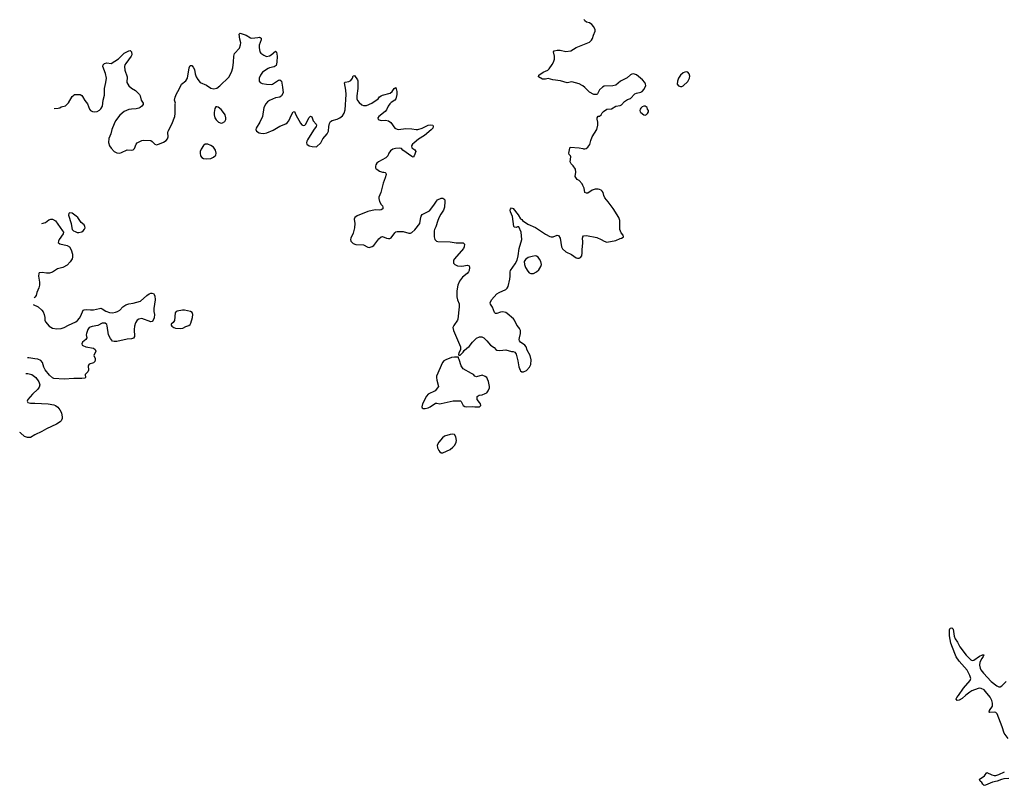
# Model space of a CAD drawing. Header units: inches. Extents: x 1603746 to 1744129, y 385869 to 533836.
# Tile 18 of 105: x 1612324 to 1625746, y 466472 to 476907. Entities that reach past the tile are written whole.
import ezdxf

# ---------------------------------------------------------------- set-up
doc = ezdxf.new("R2010")
doc.units = ezdxf.units.IN
doc.header["$MEASUREMENT"] = 0
for name, color, linetype in [('B6417', 7, 'Continuous'), ('B6426', 7, 'Continuous'), ('B6427', 7, 'Continuous')]:
    doc.layers.add(name, color=color, linetype=linetype)

msp = doc.modelspace()

# ---------------------------------------------------------------- linework, layer by layer
at = {"layer": 'B6417', "color": 6, "elevation": 500}
for points in [[(1612793, 475698), (1612850, 475703), (1612870, 475707), (1612890, 475719), (1612950, 475735), (1612990, 475775), (1613041, 475859), (1613060, 475880), (1613073, 475887), (1613147, 475887), (1613170, 475876), (1613182, 475862), (1613210, 475804), (1613250, 475761), (1613275, 475690), (1613290, 475668), (1613315, 475655), (1613350, 475650), (1613382, 475658), (1613410, 475673), (1613430, 475691), (1613452, 475730), (1613462, 475810), (1613482, 475878), (1613481, 475970), (1613499, 476050), (1613506, 476110), (1613495, 476175), (1613457, 476270), (1613461, 476290), (1613482, 476310), (1613510, 476319), (1613570, 476311), (1613670, 476375), (1613749, 476450), (1613810, 476483), (1613830, 476486), (1613850, 476471), (1613854, 476430), (1613845, 476410), (1613769, 476310), (1613757, 476290), (1613752, 476270), (1613759, 476219), (1613788, 476130), (1613784, 476050), (1613810, 476007), (1613850, 475975), (1613903, 475943), (1613955, 475890), (1613967, 475870), (1613978, 475810), (1614005, 475770), (1614006, 475750), (1613991, 475730), (1613967, 475710), (1613950, 475702), (1613910, 475691), (1613850, 475690), (1613810, 475683), (1613750, 475656), (1613690, 475606), (1613630, 475528), (1613610, 475490), (1613578, 475410), (1613565, 475350), (1613541, 475290), (1613535, 475235), (1613547, 475190), (1613570, 475155), (1613610, 475110), (1613650, 475092), (1613690, 475090), (1613710, 475096), (1613790, 475135), (1613850, 475130), (1613870, 475133), (1613888, 475152), (1613911, 475209), (1613927, 475230), (1613990, 475262), (1614010, 475266), (1614110, 475259), (1614130, 475247), (1614164, 475210), (1614190, 475203), (1614230, 475214), (1614284, 475236), (1614321, 475259), (1614338, 475282), (1614346, 475310), (1614344, 475370), (1614348, 475390), (1614398, 475482), (1614437, 475590), (1614444, 475630), (1614445, 475755), (1614449, 475770), (1614435, 475810), (1614445, 475850), (1614462, 475898), (1614499, 475961), (1614529, 476030), (1614590, 476076), (1614613, 476110), (1614633, 476250), (1614650, 476285), (1614670, 476283), (1614690, 476261), (1614705, 476230), (1614714, 476170), (1614729, 476130), (1614750, 476091), (1614784, 476050), (1614870, 476013), (1614930, 475975), (1614970, 475966), (1615010, 475975), (1615050, 476007), (1615175, 476125), (1615212, 476190), (1615230, 476250), (1615240, 476330), (1615241, 476410), (1615252, 476448), (1615319, 476521), (1615336, 476564), (1615337, 476590), (1615323, 476643), (1615314, 476710), (1615330, 476726), (1615410, 476697), (1615470, 476659), (1615490, 476656), (1615570, 476664), (1615590, 476671), (1615604, 476664), (1615614, 476654), (1615614, 476634), (1615590, 476558), (1615588, 476530), (1615597, 476470), (1615610, 476450), (1615650, 476424), (1615690, 476407), (1615730, 476417), (1615750, 476428), (1615810, 476478), (1615823, 476463), (1615836, 476410), (1615830, 476330), (1615818, 476282), (1615795, 476265), (1615731, 476251), (1615710, 476242), (1615636, 476190), (1615607, 476150), (1615590, 476110), (1615588, 476070), (1615601, 476050), (1615630, 476036), (1615687, 476027), (1615750, 476025), (1615770, 476030), (1615850, 476083), (1615870, 476086), (1615891, 476070), (1615906, 475990), (1615914, 475910), (1615895, 475870), (1615871, 475850), (1615810, 475841), (1615730, 475808), (1615702, 475790), (1615678, 475762), (1615654, 475710), (1615634, 475590), (1615596, 475510), (1615548, 475430), (1615545, 475410), (1615552, 475390), (1615590, 475366), (1615610, 475359), (1615650, 475356), (1615694, 475366), (1615777, 475403), (1615870, 475455), (1615952, 475488), (1615970, 475501), (1615992, 475528), (1616027, 475610), (1616050, 475651), (1616070, 475658), (1616087, 475610), (1616150, 475499), (1616170, 475473), (1616190, 475464), (1616210, 475471), (1616220, 475480), (1616270, 475575), (1616290, 475591), (1616305, 475585), (1616323, 475530), (1616365, 475485), (1616371, 475470), (1616367, 475450), (1616330, 475402), (1616246, 475270), (1616236, 475250), (1616235, 475230), (1616240, 475210), (1616270, 475186), (1616310, 475177), (1616370, 475176), (1616430, 475230), (1616455, 475285), (1616515, 475350), (1616532, 475390), (1616536, 475450), (1616546, 475494), (1616560, 475520), (1616585, 475535), (1616650, 475550), (1616690, 475570), (1616723, 475597), (1616748, 475632), (1616761, 475679), (1616775, 475890), (1616770, 475948), (1616753, 476047), (1616763, 476057), (1616810, 476064), (1616840, 476080), (1616861, 476110), (1616870, 476142), (1616890, 476146), (1616930, 476090), (1616934, 476074), (1616932, 475970), (1616920, 475870), (1616922, 475830), (1616930, 475808), (1616950, 475779), (1616990, 475745), (1617010, 475737), (1617050, 475739), (1617125, 475770), (1617209, 475830), (1617230, 475855), (1617250, 475869), (1617270, 475878), (1617373, 475907), (1617403, 475930), (1617430, 475971), (1617450, 475985), (1617463, 475930), (1617465, 475890), (1617450, 475829), (1617436, 475810), (1617390, 475780), (1617370, 475761), (1617349, 475730), (1617323, 475677), (1617305, 475655), (1617220, 475590), (1617207, 475570), (1617209, 475549), (1617250, 475532), (1617310, 475536), (1617350, 475527), (1617384, 475504), (1617440, 475430), (1617470, 475415), (1617490, 475410), (1617590, 475423), (1617670, 475419), (1617730, 475410), (1617753, 475413), (1617811, 475429), (1617890, 475468), (1617930, 475476), (1617958, 475470), (1617961, 475450), (1617957, 475430), (1617934, 475406), (1617844, 475330), (1617762, 475278), (1617701, 475230), (1617678, 475210), (1617664, 475190), (1617670, 475163), (1617710, 475135), (1617723, 475110), (1617703, 475050), (1617690, 475034), (1617670, 475041), (1617549, 475130), (1617530, 475150), (1617495, 475155), (1617447, 475153), (1617410, 475141), (1617380, 475120), (1617358, 475090), (1617342, 475050), (1617317, 475023), (1617214, 474970), (1617193, 474950), (1617180, 474930), (1617176, 474910), (1617176, 474890), (1617181, 474881), (1617191, 474870), (1617230, 474844), (1617270, 474830), (1617290, 474830), (1617305, 474825), (1617315, 474815), (1617318, 474798), (1617308, 474750), (1617279, 474681), (1617248, 474550), (1617219, 474490), (1617218, 474470), (1617228, 474430), (1617250, 474390), (1617268, 474370), (1617276, 474350), (1617273, 474330), (1617250, 474314), (1617232, 474310), (1617170, 474314), (1617070, 474294), (1616925, 474235), (1616891, 474210), (1616885, 474190), (1616892, 474130), (1616887, 474070), (1616870, 473997), (1616836, 473930), (1616834, 473910), (1616840, 473890), (1616870, 473859), (1616905, 473845), (1617010, 473840), (1617070, 473806), (1617090, 473804), (1617130, 473815), (1617151, 473829), (1617220, 473920), (1617250, 473948), (1617270, 473953), (1617322, 473930), (1617350, 473925), (1617370, 473927), (1617390, 473936), (1617436, 474004), (1617450, 474015), (1617470, 474021), (1617550, 474021), (1617630, 473999), (1617650, 473999), (1617670, 474007), (1617710, 474043), (1617778, 474130), (1617787, 474190), (1617798, 474230), (1617810, 474251), (1617910, 474301), (1617970, 474379), (1618004, 474436), (1618019, 474450), (1618070, 474473), (1618090, 474475), (1618107, 474467), (1618118, 474450), (1618121, 474430), (1618117, 474350), (1618103, 474310), (1618064, 474256), (1618043, 474217), (1618022, 474170), (1617995, 474085), (1617977, 474050), (1617973, 474030), (1617976, 473950), (1617984, 473910), (1618005, 473890), (1618026, 473886), (1618190, 473879), (1618272, 473868), (1618370, 473866), (1618386, 473850), (1618384, 473810), (1618373, 473790), (1618251, 473650), (1618239, 473630), (1618239, 473590), (1618255, 473570), (1618292, 473552), (1618350, 473549), (1618430, 473561), (1618450, 473551), (1618456, 473530), (1618450, 473490), (1618440, 473470), (1618425, 473450), (1618362, 473398), (1618318, 473342), (1618296, 473290), (1618282, 473210), (1618282, 473130), (1618292, 473090), (1618314, 473034), (1618314, 472994), (1618295, 472825), (1618290, 472810), (1618240, 472740), (1618230, 472710), (1618238, 472670), (1618331, 472450), (1618332, 472408), (1618310, 472366), (1618305, 472345), (1618310, 472334), (1618330, 472334), (1618370, 472374), (1618383, 472397), (1618418, 472430), (1618450, 472452), (1618495, 472510), (1618550, 472565), (1618590, 472586), (1618623, 472583), (1618650, 472571), (1618694, 472530), (1618744, 472470), (1618790, 472440), (1618813, 472413), (1618830, 472402), (1618870, 472398), (1618950, 472407), (1619030, 472386), (1619050, 472385), (1619075, 472375), (1619091, 472350), (1619116, 472256), (1619130, 472178), (1619145, 472130), (1619150, 472121), (1619170, 472110), (1619190, 472110), (1619234, 472126), (1619272, 472170), (1619292, 472210), (1619297, 472270), (1619284, 472330), (1619242, 472402), (1619226, 472450), (1619210, 472473), (1619153, 472513), (1619139, 472530), (1619134, 472550), (1619136, 472570), (1619152, 472630), (1619149, 472670), (1619138, 472698), (1619130, 472714), (1619103, 472743), (1619071, 472810), (1619056, 472830), (1618970, 472904), (1618950, 472915), (1618910, 472926), (1618879, 472921), (1618830, 472901), (1618810, 472901), (1618797, 472917), (1618770, 472990), (1618741, 473030), (1618736, 473050), (1618757, 473090), (1618829, 473170), (1618859, 473190), (1618950, 473230), (1618970, 473250), (1618981, 473270), (1619007, 473370), (1619012, 473412), (1619009, 473470), (1619016, 473490), (1619080, 473580), (1619105, 473630), (1619121, 473690), (1619132, 473790), (1619170, 473910), (1619159, 474010), (1619130, 474084), (1619110, 474084), (1619090, 474077), (1619070, 474081), (1619061, 474090), (1619044, 474224), (1619013, 474290), (1619009, 474310), (1619015, 474325), (1619030, 474342), (1619050, 474332), (1619119, 474250), (1619150, 474192), (1619170, 474182), (1619178, 474170), (1619250, 474121), (1619357, 474076), (1619490, 473984), (1619550, 473953), (1619570, 473948), (1619598, 473950), (1619650, 473971), (1619670, 473966), (1619693, 473930), (1619708, 473810), (1619723, 473783), (1619770, 473745), (1619846, 473706), (1619910, 473661), (1619930, 473655), (1619950, 473656), (1619970, 473666), (1619985, 473690), (1619992, 473728), (1619990, 473770), (1620000, 473864)], [(1620000, 476005), (1619990, 476012), (1619951, 476031), (1619850, 476059), (1619786, 476046), (1619695, 476075), (1619590, 476090), (1619530, 476105), (1619490, 476097), (1619450, 476099), (1619398, 476130), (1619402, 476150), (1619461, 476190), (1619522, 476218), (1619543, 476237), (1619582, 476298), (1619601, 476330), (1619614, 476370), (1619615, 476410), (1619599, 476470), (1619610, 476481), (1619651, 476491), (1619690, 476491), (1619770, 476475), (1619837, 476483), (1619912, 476528), (1620000, 476563)], [(1620000, 474647), (1619990, 474669), (1619950, 474714), (1619924, 474730), (1619895, 474770), (1619904, 474830), (1619902, 474870), (1619870, 474915), (1619843, 474943), (1619829, 474969), (1619837, 475037), (1619834, 475050), (1619815, 475070), (1619809, 475090), (1619823, 475157), (1619830, 475171), (1619950, 475161), (1620000, 475150)], [(1612627, 474130), (1612675, 474145), (1612722, 474178), (1612750, 474190), (1612770, 474190), (1612810, 474168), (1612909, 474030), (1612919, 474010), (1612915, 473990), (1612864, 473910), (1612854, 473890), (1612850, 473870), (1612873, 473853), (1612970, 473830), (1613001, 473810), (1613026, 473770), (1613042, 473710), (1613045, 473670), (1613037, 473650), (1613014, 473606), (1612970, 473563), (1612910, 473530), (1612839, 473510), (1612770, 473466), (1612730, 473454), (1612690, 473451), (1612630, 473461), (1612590, 473455), (1612584, 473450), (1612581, 473410), (1612594, 473330), (1612593, 473287), (1612586, 473254), (1612558, 473190), (1612549, 473150), (1612530, 473125), (1612519, 473117)], [(1620000, 473879), (1619996, 473930), (1620000, 473945)], [(1612509, 473026), (1612575, 472995), (1612627, 472950), (1612644, 472924), (1612657, 472890), (1612666, 472850), (1612667, 472810), (1612676, 472790), (1612724, 472730), (1612770, 472704), (1612830, 472692), (1612890, 472700), (1612930, 472713), (1612990, 472745), (1613091, 472789), (1613113, 472807), (1613139, 472841), (1613156, 472870), (1613190, 472949), (1613205, 472955), (1613230, 472958), (1613290, 472951), (1613330, 472952), (1613410, 472973), (1613430, 472974), (1613450, 472968), (1613497, 472937), (1613550, 472916), (1613590, 472912), (1613630, 472920), (1613657, 472930), (1613688, 472950), (1613730, 472995), (1613770, 473023), (1613810, 473036), (1613870, 473043), (1613970, 473069), (1614057, 473150), (1614090, 473172), (1614110, 473179), (1614130, 473181), (1614150, 473174), (1614164, 473144), (1614169, 473089), (1614152, 472970), (1614152, 472930), (1614163, 472890), (1614155, 472845), (1614142, 472810), (1614130, 472792), (1614110, 472791), (1613990, 472837), (1613950, 472828), (1613927, 472810), (1613903, 472777), (1613889, 472731), (1613885, 472685), (1613889, 472591), (1613873, 472567), (1613850, 472556), (1613790, 472551), (1613650, 472520), (1613610, 472520), (1613590, 472528), (1613561, 472561), (1613534, 472610), (1613515, 472735), (1613510, 472751), (1613490, 472770), (1613470, 472773), (1613450, 472769), (1613390, 472740), (1613310, 472728), (1613270, 472714), (1613254, 472686), (1613233, 472630), (1613232, 472610), (1613239, 472570), (1613227, 472550), (1613180, 472510), (1613170, 472490), (1613176, 472470), (1613185, 472465), (1613227, 472450), (1613328, 472430), (1613352, 472412), (1613360, 472390), (1613335, 472330), (1613351, 472291), (1613353, 472270), (1613347, 472250), (1613330, 472232), (1613269, 472211), (1613261, 472199), (1613258, 472190), (1613263, 472130), (1613252, 472108), (1613218, 472070), (1613220, 472030), (1613210, 472023), (1613170, 472016), (1613064, 472016), (1612930, 472007), (1612790, 472017), (1612770, 472024), (1612730, 472061), (1612670, 472135), (1612652, 472170), (1612633, 472233), (1612610, 472263), (1612570, 472281), (1612530, 472283), (1612450, 472298), (1612432, 472298)], [(1612409, 472083), (1612436, 472084), (1612490, 472071), (1612543, 472030), (1612586, 471970), (1612597, 471930), (1612590, 471900), (1612570, 471872), (1612498, 471802), (1612437, 471730), (1612427, 471710), (1612437, 471690), (1612470, 471681), (1612530, 471682), (1612710, 471670), (1612790, 471656), (1612810, 471650), (1612846, 471626), (1612873, 471590), (1612892, 471550), (1612904, 471490), (1612902, 471470), (1612890, 471442), (1612875, 471425), (1612826, 471394), (1612689, 471331), (1612626, 471294), (1612531, 471249), (1612470, 471215), (1612430, 471213), (1612390, 471228), (1612335, 471275), (1612324, 471281)]]:
    msp.add_lwpolyline(points, dxfattribs=at)
for points in [[(1614998, 475722), (1614985, 475695), (1614976, 475644), (1614976, 475610), (1614986, 475570), (1615003, 475543), (1615033, 475513), (1615070, 475498), (1615090, 475502), (1615119, 475521), (1615133, 475547), (1615135, 475570), (1615123, 475610), (1615103, 475643), (1615070, 475682), (1615030, 475713), (1615010, 475722)], [(1614867, 475213), (1614850, 475212), (1614830, 475195), (1614798, 475142), (1614786, 475110), (1614784, 475090), (1614790, 475050), (1614805, 475030), (1614830, 475015), (1614870, 475009), (1614930, 475017), (1614967, 475033), (1614997, 475063), (1615003, 475090), (1614994, 475130), (1614964, 475170), (1614930, 475194), (1614890, 475210)], [(1613005, 474275), (1612994, 474266), (1612990, 474242), (1613027, 474130), (1613033, 474070), (1613040, 474050), (1613059, 474030), (1613079, 474019), (1613109, 474009), (1613130, 474009), (1613170, 474017), (1613191, 474029), (1613208, 474052), (1613215, 474070), (1613214, 474090), (1613202, 474110), (1613164, 474144), (1613116, 474210), (1613094, 474230), (1613038, 474270)], [(1619350, 473688), (1619310, 473682), (1619256, 473664), (1619220, 473640), (1619201, 473610), (1619205, 473570), (1619219, 473530), (1619250, 473478), (1619270, 473458), (1619290, 473447), (1619330, 473449), (1619370, 473469), (1619401, 473499), (1619430, 473544), (1619436, 473570), (1619430, 473610), (1619410, 473644), (1619390, 473670), (1619370, 473684)], [(1614542, 472950), (1614470, 472937), (1614458, 472930), (1614444, 472910), (1614433, 472807), (1614418, 472782), (1614390, 472758), (1614390, 472742), (1614398, 472730), (1614425, 472710), (1614450, 472703), (1614510, 472697), (1614550, 472705), (1614590, 472728), (1614630, 472739), (1614647, 472753), (1614657, 472770), (1614680, 472850), (1614685, 472890), (1614675, 472915), (1614651, 472931), (1614570, 472949)], [(1618250, 472309), (1618210, 472301), (1618132, 472270), (1618104, 472256), (1618087, 472233), (1618007, 472050), (1618004, 472030), (1618010, 471994), (1618031, 471910), (1618021, 471890), (1617987, 471850), (1617890, 471804), (1617870, 471777), (1617816, 471670), (1617805, 471630), (1617810, 471618), (1617822, 471610), (1617850, 471609), (1617890, 471618), (1617918, 471630), (1617990, 471681), (1618010, 471682), (1618050, 471674), (1618070, 471676), (1618233, 471713), (1618333, 471713), (1618343, 471703), (1618371, 471651), (1618390, 471635), (1618410, 471631), (1618490, 471636), (1618530, 471631), (1618590, 471632), (1618608, 471650), (1618604, 471670), (1618594, 471690), (1618562, 471730), (1618558, 471770), (1618586, 471790), (1618630, 471795), (1618670, 471811), (1618690, 471823), (1618712, 471850), (1618729, 471890), (1618729, 471909), (1618715, 471975), (1618701, 472010), (1618690, 472029), (1618670, 472044), (1618630, 472062), (1618550, 472039), (1618530, 472049), (1618510, 472070), (1618485, 472085), (1618370, 472150), (1618341, 472190), (1618316, 472276), (1618306, 472294), (1618306, 472306)], [(1618230, 471257), (1618190, 471255), (1618114, 471230), (1618087, 471210), (1618036, 471150), (1618016, 471110), (1618020, 471070), (1618036, 471036), (1618050, 471017), (1618070, 471004), (1618090, 471002), (1618190, 471050), (1618230, 471082), (1618254, 471110), (1618275, 471150), (1618279, 471170), (1618270, 471222), (1618250, 471252)]]:
    msp.add_lwpolyline(points, close=True, dxfattribs=at)
at = {"layer": 'B6426', "color": 6, "elevation": 400}
for points in [[(1625800, 467110), (1625743, 467183), (1625716, 467270), (1625650, 467448), (1625630, 467465), (1625610, 467469), (1625550, 467463), (1625540, 467470), (1625543, 467490), (1625586, 467550), (1625586, 467590), (1625574, 467630), (1625552, 467672), (1625492, 467752), (1625470, 467773), (1625433, 467793), (1625410, 467796), (1625388, 467792), (1625302, 467758), (1625277, 467743), (1625220, 467700), (1625170, 467654), (1625130, 467631), (1625105, 467630), (1625090, 467645), (1625088, 467650), (1625100, 467670), (1625124, 467696), (1625190, 467796), (1625281, 467899), (1625290, 467930), (1625278, 467970), (1625241, 468041), (1625130, 468166), (1625090, 468224), (1625070, 468267), (1625017, 468410), (1624997, 468510), (1624998, 468590), (1625010, 468615), (1625030, 468620), (1625050, 468602), (1625064, 468504), (1625077, 468470), (1625110, 468424), (1625141, 468361), (1625226, 468246), (1625270, 468199), (1625290, 468183), (1625310, 468174), (1625330, 468178), (1625410, 468234), (1625450, 468252), (1625465, 468250), (1625460, 468230), (1625438, 468202), (1625414, 468150), (1625409, 468110), (1625416, 468070), (1625427, 468047), (1625461, 468001), (1625568, 467888), (1625646, 467826), (1625670, 467814), (1625690, 467816), (1625712, 467828), (1625770, 467887)], [(1625810, 466563), (1625740, 466560), (1625708, 466552), (1625650, 466529), (1625586, 466514), (1625490, 466474), (1625472, 466472), (1625453, 466490), (1625439, 466510), (1625415, 466530), (1625406, 466546), (1625404, 466550), (1625478, 466602), (1625510, 466645), (1625575, 466615), (1625608, 466608), (1625632, 466608), (1625670, 466620), (1625750, 466657)]]:
    msp.add_lwpolyline(points, dxfattribs=at)
at = {"layer": 'B6427', "color": 6, "elevation": 500}
for points in [[(1620000, 476563), (1620070, 476590), (1620090, 476602), (1620120, 476630), (1620132, 476650), (1620144, 476696), (1620170, 476750), (1620168, 476770), (1620152, 476812), (1620124, 476844), (1620090, 476864), (1620050, 476872), (1620026, 476890), (1620018, 476910)], [(1620000, 475150), (1620010, 475147), (1620030, 475147), (1620047, 475153), (1620070, 475171), (1620094, 475206), (1620110, 475262), (1620130, 475310), (1620190, 475412), (1620207, 475470), (1620204, 475510), (1620194, 475550), (1620195, 475570), (1620209, 475591), (1620230, 475592), (1620250, 475612), (1620263, 475637), (1620282, 475658), (1620330, 475686), (1620390, 475694), (1620450, 475727), (1620510, 475736), (1620530, 475746), (1620570, 475791), (1620610, 475818), (1620650, 475832), (1620710, 475897), (1620730, 475907), (1620790, 475921), (1620810, 475931), (1620838, 475962), (1620859, 476010), (1620856, 476030), (1620846, 476050), (1620816, 476090), (1620730, 476155), (1620690, 476169), (1620670, 476167), (1620650, 476156), (1620606, 476114), (1620516, 476070), (1620450, 476016), (1620410, 476005), (1620290, 476000), (1620270, 475987), (1620230, 475950), (1620202, 475898), (1620190, 475890), (1620150, 475890), (1620090, 475918), (1620030, 475983), (1620000, 476005)], [(1620000, 473945), (1620001, 473950), (1620010, 473961), (1620050, 473967), (1620190, 473938), (1620252, 473912), (1620290, 473888), (1620330, 473874), (1620450, 473896), (1620510, 473926), (1620529, 473931), (1620550, 473945), (1620555, 473950), (1620549, 473970), (1620524, 474004), (1620507, 474047), (1620506, 474170), (1620493, 474213), (1620416, 474336), (1620387, 474370), (1620347, 474427), (1620299, 474479), (1620285, 474510), (1620276, 474550), (1620263, 474570), (1620250, 474583), (1620230, 474592), (1620210, 474597), (1620170, 474596), (1620130, 474584), (1620070, 474545), (1620050, 474542), (1620029, 474550), (1620017, 474610), (1620000, 474647)], [(1620000, 473864), (1620001, 473870), (1620000, 473879)]]:
    msp.add_lwpolyline(points, dxfattribs=at)
for points in [[(1621416, 476196), (1621390, 476192), (1621370, 476182), (1621333, 476150), (1621305, 476110), (1621290, 476070), (1621287, 476030), (1621304, 476004), (1621330, 475996), (1621350, 475998), (1621370, 476008), (1621430, 476065), (1621456, 476110), (1621460, 476140), (1621451, 476170), (1621431, 476191)], [(1620830, 475729), (1620810, 475722), (1620790, 475702), (1620781, 475690), (1620776, 475670), (1620781, 475650), (1620790, 475641), (1620830, 475611), (1620850, 475608), (1620870, 475616), (1620884, 475630), (1620894, 475650), (1620894, 475670), (1620882, 475690), (1620878, 475710), (1620850, 475729)]]:
    msp.add_lwpolyline(points, close=True, dxfattribs=at)

doc.saveas('drawing.dxf')
